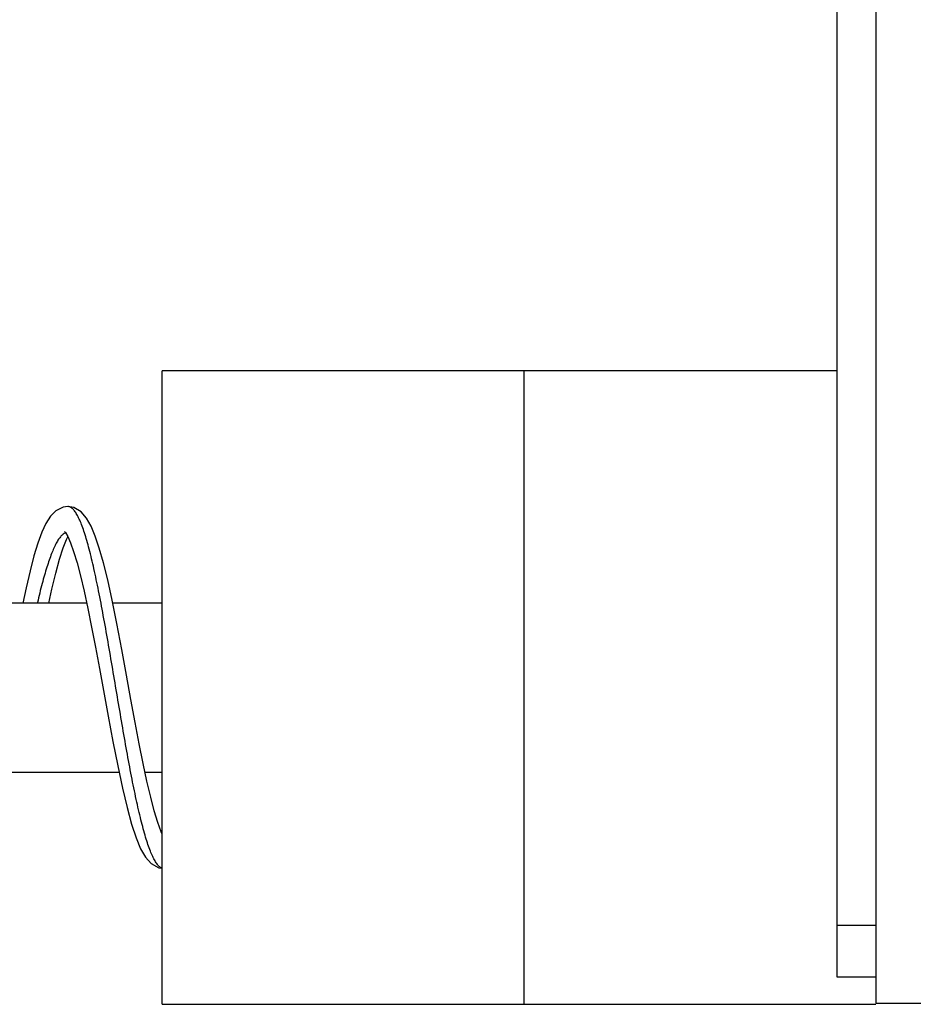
# Model space of a CAD drawing. Header units: inches. Extents: x 0 to 34, y 0 to 22.
# Tile 24 of 41: x 23.2 to 23.9, y 6.9 to 7.7. Entities that reach past the tile are written whole.
import ezdxf

# ---------------------------------------------------------------- set-up
doc = ezdxf.new("R2010")
doc.units = ezdxf.units.IN
doc.header["$LTSCALE"] = 1.87
doc.header["$MEASUREMENT"] = 0
doc.layers.get('0').update_dxf_attribs({"linetype": 'CONTINUOUS'})

msp = doc.modelspace()

# ---------------------------------------------------------------- linework, layer by layer
at = {"color": 7, "linetype": 'CONTINUOUS'}
for p, q in [((23.84781, 17.0379), (23.84781, 6.9099)), ((23.81781, 6.9299), (23.81781, 17.0179)), ((23.81781, 7.3989), (23.29581, 7.3989)), ((23.29581, 6.9089), (23.29581, 7.3989)), ((23.22289, 7.2939), (23.22282, 7.2939)), ((23.22025, 7.27465), (23.22103, 7.27369)), ((23.23749, 7.21925), (23.10886, 7.21925)), ((23.29581, 7.21925), (23.25761, 7.21925)), ((23.13386, 7.08854), (23.26249, 7.08854)), ((23.28259, 7.08854), (23.29581, 7.08854)), ((23.84781, 6.9699), (23.81781, 6.9699)), ((23.84781, 6.9299), (23.81781, 6.9299)), ((23.29581, 6.9089), (23.84781, 6.9089)), ((23.84781, 6.9099), (24.05781, 6.9099))]:
    msp.add_line(p, q, dxfattribs=at)
for points in [[(23.22289, 7.2939), (23.21918, 7.29341), (23.21367, 7.29065), (23.20943, 7.28634), (23.20598, 7.28089), (23.20282, 7.27406), (23.19976, 7.26568), (23.19673, 7.25573), (23.19372, 7.24427), (23.19064, 7.23112), (23.18811, 7.21925)], [(23.29581, 7.04043), (23.29499, 7.04229), (23.29245, 7.04944), (23.28976, 7.05844), (23.28698, 7.06914), (23.28411, 7.08143), (23.28117, 7.09522), (23.27813, 7.11043), (23.275, 7.12692), (23.27174, 7.14459), (23.2683, 7.16344), (23.26462, 7.18344), (23.2608, 7.20349), (23.25715, 7.22151), (23.25372, 7.23708), (23.25044, 7.25036), (23.24726, 7.26158), (23.2441, 7.27097), (23.24086, 7.27867), (23.23737, 7.28483), (23.23318, 7.28971), (23.22757, 7.29309), (23.22282, 7.2939)], [(23.22103, 7.27369), (23.22278, 7.27073), (23.22496, 7.26583), (23.2274, 7.25905), (23.23001, 7.25047), (23.23272, 7.2402), (23.23552, 7.22837), (23.23838, 7.21513), (23.2413, 7.20069), (23.24428, 7.18517), (23.24737, 7.16853), (23.25409, 7.13172)], [(23.20822, 7.21925), (23.21053, 7.22986), (23.21354, 7.24238), (23.21646, 7.25307), (23.21926, 7.26184), (23.22186, 7.26846), (23.22289, 7.27047)], [(23.25409, 7.13172), (23.25777, 7.11207), (23.26146, 7.09335), (23.26511, 7.0762), (23.26871, 7.06105), (23.27223, 7.04815), (23.27571, 7.03755), (23.27919, 7.02919), (23.28287, 7.02274), (23.2873, 7.01773), (23.29317, 7.01449), (23.29581, 7.01411)]]:
    msp.add_lwpolyline(points, dxfattribs=at)
at = {"color": 3, "linetype": 'CONTINUOUS'}
for points, knots in [([(23.57581, 7.1539, 0.045), (23.57581, 7.15839, 0.045), (23.57581, 7.16751, 0.04475), (23.57581, 7.18622, 0.04319), (23.57581, 7.21038, 0.03902), (23.57581, 7.23965, 0.0302), (23.57581, 7.27924, 0.01256), (23.57581, 7.32569, -0.02079), (23.57581, 7.369, -0.07581), (23.57581, 7.39382, -0.1379), (23.57581, 7.3989, -0.18065), (23.57581, 7.3989, -0.2)], [0, 0, 0, 0, 0.035088, 0.071249, 0.146678, 0.226214, 0.309433, 0.484616, 0.666953, 0.84929, 1, 1, 1, 1]), ([(23.57581, 6.9089, -0.2), (23.57581, 6.9089, -0.18065), (23.57581, 6.91398, -0.1379), (23.57581, 6.9388, -0.07581), (23.57581, 6.98211, -0.02079), (23.57581, 7.02856, 0.01256), (23.57581, 7.06815, 0.0302), (23.57581, 7.09741, 0.03902), (23.57581, 7.12158, 0.04319), (23.57581, 7.14029, 0.04475), (23.57581, 7.14941, 0.045), (23.57581, 7.1539, 0.045)], [0, 0, 0, 0, 0.15071, 0.333047, 0.515384, 0.690567, 0.773786, 0.853322, 0.928751, 0.964912, 1, 1, 1, 1])]:
    msp.add_open_spline(points, degree=3, knots=knots, dxfattribs=at)
at = {"color": 7, "linetype": 'CONTINUOUS'}
msp.add_open_spline([(23.22292, 7.2939), (23.22291, 7.2939), (23.2229, 7.2939), (23.22289, 7.2939)], degree=3, dxfattribs=at)
for points, knots in [([(23.29572, 7.01418), (23.29543, 7.01429), (23.29483, 7.01458), (23.29394, 7.01521), (23.29303, 7.01605), (23.29175, 7.01753), (23.29018, 7.01992), (23.28839, 7.02341), (23.28659, 7.02767), (23.28479, 7.03266), (23.28298, 7.03836), (23.28118, 7.04474), (23.27937, 7.05176), (23.27756, 7.05939), (23.27508, 7.07061), (23.27201, 7.08579), (23.26843, 7.10514), (23.26358, 7.13278), (23.25886, 7.161), (23.25405, 7.1891), (23.25046, 7.20926), (23.24687, 7.22812), (23.24329, 7.24523), (23.24021, 7.2582), (23.2377, 7.26738), (23.23589, 7.27332), (23.23409, 7.27855), (23.23229, 7.28305), (23.2305, 7.2868), (23.2287, 7.28978), (23.22712, 7.29172), (23.22584, 7.29282), (23.22492, 7.2934), (23.224, 7.29377), (23.22332, 7.29389), (23.22297, 7.2939), (23.22292, 7.2939)], [0, 0, 0, 0, 0.003097, 0.006871, 0.011085, 0.015798, 0.026855, 0.040226, 0.055973, 0.074099, 0.094539, 0.117203, 0.141991, 0.168787, 0.197441, 0.259675, 0.327336, 0.398878, 0.547053, 0.620287, 0.690717, 0.756726, 0.816852, 0.869743, 0.893136, 0.914331, 0.933225, 0.949767, 0.963937, 0.975757, 0.985345, 0.989401, 0.993048, 0.996381, 0.999527, 1, 1, 1, 1]), ([(23.22102, 7.27354), (23.22045, 7.27331), (23.21919, 7.27257), (23.21743, 7.27087), (23.21563, 7.26846), (23.21383, 7.26539), (23.21203, 7.26166), (23.21023, 7.25731), (23.20842, 7.25236), (23.20661, 7.24683), (23.2048, 7.24074), (23.20231, 7.23167), (23.20053, 7.22444), (23.19935, 7.21942), (23.19931, 7.21927)], [0, 0, 0, 0, 0.030775, 0.072438, 0.122683, 0.18235, 0.251804, 0.331006, 0.419741, 0.51771, 0.624529, 0.739641, 0.992268, 1, 1, 1, 1])]:
    msp.add_open_spline(points, degree=3, knots=knots, dxfattribs=at)

doc.saveas('drawing.dxf')
